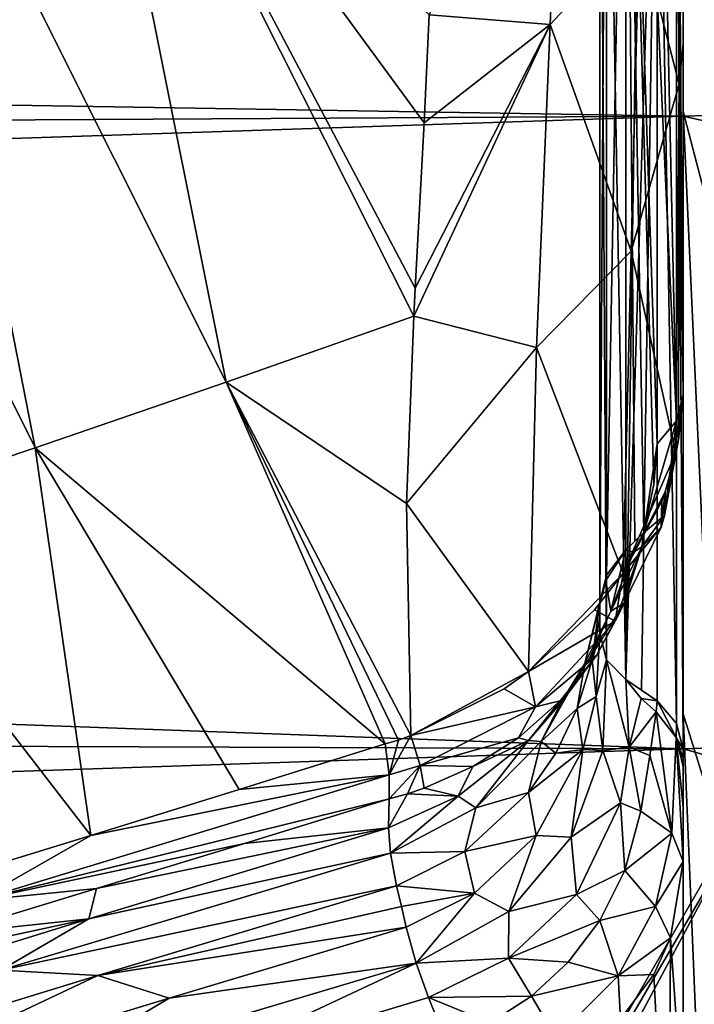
# Model space of a CAD drawing. Header units: millimetres. Extents: x -151 to 151, y -40 to 44.
# Tile 47 of 124: x -107.38 to -104.15, y 13.62 to 18.34. Entities that reach past the tile are written whole.
import ezdxf

# ---------------------------------------------------------------- set-up
doc = ezdxf.new("R2010")
doc.units = ezdxf.units.MM
doc.header["$LTSCALE"] = 45.597872
for name, color, linetype in [('10', 7, 'CONTINUOUS'), ('280', 7, 'CONTINUOUS'), ('284', 7, 'CONTINUOUS'), ('357', 7, 'CONTINUOUS'), ('358', 7, 'CONTINUOUS'), ('359', 7, 'CONTINUOUS'), ('360', 7, 'CONTINUOUS'), ('361', 7, 'CONTINUOUS'), ('362', 7, 'CONTINUOUS'), ('378', 7, 'CONTINUOUS'), ('379', 7, 'CONTINUOUS'), ('380', 7, 'CONTINUOUS'), ('390', 7, 'CONTINUOUS'), ('391', 7, 'CONTINUOUS'), ('392', 7, 'CONTINUOUS'), ('409', 7, 'CONTINUOUS'), ('410', 7, 'CONTINUOUS'), ('411', 7, 'CONTINUOUS'), ('459', 7, 'CONTINUOUS'), ('460', 7, 'CONTINUOUS'), ('462', 7, 'CONTINUOUS'), ('471', 7, 'CONTINUOUS'), ('472', 7, 'CONTINUOUS'), ('487', 7, 'CONTINUOUS'), ('510', 7, 'CONTINUOUS'), ('511', 7, 'CONTINUOUS'), ('512', 7, 'CONTINUOUS'), ('513', 7, 'CONTINUOUS'), ('514', 7, 'CONTINUOUS'), ('515', 7, 'CONTINUOUS'), ('516', 7, 'CONTINUOUS'), ('517', 7, 'CONTINUOUS'), ('518', 7, 'CONTINUOUS'), ('542', 7, 'CONTINUOUS'), ('551', 7, 'CONTINUOUS'), ('6', 7, 'CONTINUOUS'), ('9', 7, 'CONTINUOUS')]:
    doc.layers.add(name, color=color, linetype=linetype)

msp = doc.modelspace()

# ---------------------------------------------------------------- linework, layer by layer
at = {"layer": '10', "color": 7, "linetype": 'CONTINUOUS', "true_color": 0xa2afbf}
for points in [[(-103.3156, 15.5725, -80), (-106.9741, 9.2358, -80), (-103.3156, 15.5725, -63), (-103.3156, 15.5725, -80)], [(-103.3156, 15.5725, -63), (-106.9741, 9.2358, -80), (-106.9741, 9.2358, -63), (-103.3156, 15.5725, -63)]]:
    msp.add_3dface(points, dxfattribs=at)
at = {"layer": '280', "color": 7, "linetype": 'CONTINUOUS', "true_color": 0xa2afbf}
for points in [[(-104.2, 17.8757, -11.8106), (-147.6824, 18.5893, -7.1209), (-104.2, 20.034, -7.5941), (-104.2, 17.8757, -11.8106)], [(-147.6824, 17.6301, -9.2439), (-147.6824, 18.5893, -7.1209), (-104.2, 17.8757, -11.8106), (-147.6824, 17.6301, -9.2439)], [(-147.6824, 16.4294, -11.2403), (-147.6824, 17.6301, -9.2439), (-104.2, 17.8757, -11.8106), (-147.6824, 16.4294, -11.2403)], [(-104.2, 14.8436, -15.4498), (-147.6824, 16.4294, -11.2403), (-104.2, 17.8757, -11.8106), (-104.2, 14.8436, -15.4498)], [(-147.6824, 15.0037, -13.0828), (-147.6824, 16.4294, -11.2403), (-104.2, 14.8436, -15.4498), (-147.6824, 15.0037, -13.0828)], [(-147.6824, 13.3724, -14.7462), (-147.6824, 15.0037, -13.0828), (-104.2, 14.8436, -15.4498), (-147.6824, 13.3724, -14.7462)], [(-104.2, 11.086, -18.3339), (-147.6824, 13.3724, -14.7462), (-104.2, 14.8436, -15.4498), (-104.2, 11.086, -18.3339)]]:
    msp.add_3dface(points, dxfattribs=at)
at = {"layer": '284', "color": 7, "linetype": 'CONTINUOUS', "true_color": 0xa2afbf}
for points in [[(-107.0899, 20.0922, 25.2414), (-107.9962, 19.8052, 25.4862), (-106.3899, 16.6002, 23.178), (-107.0899, 20.0922, 25.2414)], [(-105.4172, 18.3607, 23.5217), (-107.0899, 20.0922, 25.2414), (-105.4411, 17.844, 23.306), (-105.4172, 18.3607, 23.5217)], [(-105.4411, 17.844, 23.306), (-107.0899, 20.0922, 25.2414), (-105.4838, 17.0517, 23.0016), (-105.4411, 17.844, 23.306)], [(-105.4838, 17.0517, 23.0016), (-107.0899, 20.0922, 25.2414), (-105.4913, 16.9171, 22.9527), (-105.4838, 17.0517, 23.0016)], [(-105.4913, 16.9171, 22.9527), (-107.0899, 20.0922, 25.2414), (-106.3899, 16.6002, 23.178), (-105.4913, 16.9171, 22.9527)], [(-107.9962, 19.8052, 25.4862), (-108.9092, 19.5143, 25.6966), (-107.3059, 16.286, 23.3763), (-107.9962, 19.8052, 25.4862)], [(-106.3899, 16.6002, 23.178), (-107.9962, 19.8052, 25.4862), (-107.3059, 16.286, 23.3763), (-106.3899, 16.6002, 23.178)], [(-107.3059, 16.286, 23.3763), (-108.9092, 19.5143, 25.6966), (-108.2347, 15.9745, 23.5494), (-107.3059, 16.286, 23.3763)], [(-105.4913, 16.9171, 22.9527), (-106.3899, 16.6002, 23.178), (-105.5257, 16.0189, 22.6398), (-105.4913, 16.9171, 22.9527)], [(-106.3899, 16.6002, 23.178), (-107.3059, 16.286, 23.3763), (-105.6286, 14.8676, 22.3065), (-106.3899, 16.6002, 23.178)], [(-105.5257, 16.0189, 22.6398), (-106.3899, 16.6002, 23.178), (-105.5047, 14.9088, 22.2787), (-105.5257, 16.0189, 22.6398)], [(-105.5047, 14.9088, 22.2787), (-106.3899, 16.6002, 23.178), (-105.5645, 14.8858, 22.2913), (-105.5047, 14.9088, 22.2787)], [(-105.5645, 14.8858, 22.2913), (-106.3899, 16.6002, 23.178), (-105.6286, 14.8676, 22.3065), (-105.5645, 14.8858, 22.2913)], [(-107.3059, 16.286, 23.3763), (-108.2347, 15.9745, 23.5494), (-107.0391, 14.4298, 22.5942), (-107.3059, 16.286, 23.3763)], [(-105.6286, 14.8676, 22.3065), (-107.3059, 16.286, 23.3763), (-106.3276, 14.6489, 22.4567), (-105.6286, 14.8676, 22.3065)], [(-106.3276, 14.6489, 22.4567), (-107.3059, 16.286, 23.3763), (-107.0391, 14.4298, 22.5942), (-106.3276, 14.6489, 22.4567)], [(-107.0391, 14.4298, 22.5942), (-108.2347, 15.9745, 23.5494), (-107.7571, 14.2088, 22.7175), (-107.0391, 14.4298, 22.5942)]]:
    msp.add_3dface(points, dxfattribs=at)
at = {"layer": '357', "color": 7, "linetype": 'CONTINUOUS', "true_color": 0xa2afbf}
for points in [[(-104.4753, 20.2434, 15.2007), (-104.4753, 15.1763, 20.2678), (-104.3992, 20.1727, 15.1491), (-104.4753, 20.2434, 15.2007)], [(-104.4753, 15.1763, 20.2678), (-104.3247, 20.1041, 15.098), (-104.3992, 20.1727, 15.1491), (-104.4753, 15.1763, 20.2678)], [(-104.3991, 15.1249, 20.1968), (-104.3247, 20.1041, 15.098), (-104.4753, 15.1763, 20.2678), (-104.3991, 15.1249, 20.1968)], [(-104.3247, 15.0742, 20.1279), (-104.3247, 20.1041, 15.098), (-104.3991, 15.1249, 20.1968), (-104.3247, 15.0742, 20.1279)]]:
    msp.add_3dface(points, dxfattribs=at)
at = {"layer": '358', "color": 7, "linetype": 'CONTINUOUS', "true_color": 0xa2afbf}
for points in [[(-104.3885, 15.8805, 20.9398), (-104.4753, 20.8591, 15.8218), (-104.3409, 16.1104, 20.7864), (-104.3885, 15.8805, 20.9398)], [(-104.4753, 20.8591, 15.8218), (-104.3885, 15.8805, 20.9398), (-104.4316, 15.8394, 20.9117), (-104.4753, 20.8591, 15.8218)], [(-104.3409, 16.1104, 20.7864), (-104.4753, 20.8591, 15.8218), (-104.3247, 16.3061, 20.6166), (-104.3409, 16.1104, 20.7864)], [(-104.3247, 16.3061, 20.6166), (-104.4753, 20.8591, 15.8218), (-104.3247, 18.4563, 18.4664), (-104.3247, 16.3061, 20.6166)], [(-104.4753, 15.7975, 20.8834), (-104.4753, 20.8591, 15.8218), (-104.4316, 15.8394, 20.9117), (-104.4753, 15.7975, 20.8834)]]:
    msp.add_3dface(points, dxfattribs=at)
at = {"layer": '359', "color": 7, "linetype": 'CONTINUOUS', "true_color": 0xa2afbf}
for points in [[(-104.4753, 15.1763, 20.2678), (-104.4588, 14.8525, 20.5515), (-104.4004, 15.0848, 20.2428), (-104.4753, 15.1763, 20.2678)], [(-104.4004, 15.0848, 20.2428), (-104.4588, 14.8525, 20.5515), (-104.329, 15.0217, 20.1947), (-104.4004, 15.0848, 20.2428)], [(-104.329, 15.0217, 20.1947), (-104.4588, 14.8525, 20.5515), (-104.3589, 14.8116, 20.4659), (-104.329, 15.0217, 20.1947)], [(-104.4999, 14.5856, 20.7897), (-104.4027, 14.5454, 20.7323), (-104.4588, 14.8525, 20.5515), (-104.4999, 14.5856, 20.7897)], [(-104.4588, 14.8525, 20.5515), (-104.4027, 14.5454, 20.7323), (-104.3589, 14.8116, 20.4659), (-104.4588, 14.8525, 20.5515)], [(-104.7114, 14.1467, 21.1907), (-104.4795, 14.2614, 20.9891), (-104.4999, 14.5856, 20.7897), (-104.7114, 14.1467, 21.1907)], [(-104.4795, 14.2614, 20.9891), (-104.4027, 14.5454, 20.7323), (-104.4999, 14.5856, 20.7897), (-104.4795, 14.2614, 20.9891)], [(-104.5988, 14.0212, 21.2083), (-104.4795, 14.2614, 20.9891), (-104.7114, 14.1467, 21.1907), (-104.5988, 14.0212, 21.2083)], [(-105.0363, 13.841, 21.4677), (-104.5988, 14.0212, 21.2083), (-104.7114, 14.1467, 21.1907), (-105.0363, 13.841, 21.4677)], [(-104.7505, 13.8218, 21.3901), (-104.5988, 14.0212, 21.2083), (-105.0363, 13.841, 21.4677), (-104.7505, 13.8218, 21.3901)], [(-105.4206, 13.6535, 21.6214), (-104.9274, 13.6597, 21.5356), (-105.0363, 13.841, 21.4677), (-105.4206, 13.6535, 21.6214)], [(-104.9274, 13.6597, 21.5356), (-104.7505, 13.8218, 21.3901), (-105.0363, 13.841, 21.4677), (-104.9274, 13.6597, 21.5356)], [(-105.1252, 13.5317, 21.646), (-104.9274, 13.6597, 21.5356), (-105.4206, 13.6535, 21.6214), (-105.1252, 13.5317, 21.646)], [(-105.3342, 13.4388, 21.72), (-105.1252, 13.5317, 21.646), (-105.4206, 13.6535, 21.6214), (-105.3342, 13.4388, 21.72)]]:
    msp.add_3dface(points, dxfattribs=at)
at = {"layer": '360', "color": 7, "linetype": 'CONTINUOUS', "true_color": 0xa2afbf}
for points in [[(-104.3976, 15.8125, 21.0019), (-104.4805, 15.5444, 21.248), (-104.5468, 15.5045, 21.1327), (-104.3976, 15.8125, 21.0019)], [(-104.4377, 15.7862, 20.9604), (-104.3976, 15.8125, 21.0019), (-104.5468, 15.5045, 21.1327), (-104.4377, 15.7862, 20.9604)], [(-104.4753, 15.7975, 20.8834), (-104.4377, 15.7862, 20.9604), (-104.5468, 15.5045, 21.1327), (-104.4753, 15.7975, 20.8834)], [(-104.4805, 15.5444, 21.248), (-104.6147, 15.292, 21.4788), (-104.6508, 15.2734, 21.3198), (-104.4805, 15.5444, 21.248)], [(-104.5468, 15.5045, 21.1327), (-104.4805, 15.5444, 21.248), (-104.6508, 15.2734, 21.3198), (-104.5468, 15.5045, 21.1327)], [(-104.6147, 15.292, 21.4788), (-104.789, 15.0737, 21.6788), (-104.7844, 15.0657, 21.4807), (-104.6147, 15.292, 21.4788)], [(-104.6508, 15.2734, 21.3198), (-104.6147, 15.292, 21.4788), (-104.7844, 15.0657, 21.4807), (-104.6508, 15.2734, 21.3198)], [(-104.789, 15.0737, 21.6788), (-104.9897, 14.8969, 21.841), (-104.9405, 14.8842, 21.6143), (-104.789, 15.0737, 21.6788)], [(-104.7844, 15.0657, 21.4807), (-104.789, 15.0737, 21.6788), (-104.9405, 14.8842, 21.6143), (-104.7844, 15.0657, 21.4807)], [(-104.9405, 14.8842, 21.6143), (-105.2082, 14.7594, 21.9655), (-105.278, 14.6176, 21.7943), (-104.9405, 14.8842, 21.6143)], [(-104.9897, 14.8969, 21.841), (-105.2082, 14.7594, 21.9655), (-104.9405, 14.8842, 21.6143), (-104.9897, 14.8969, 21.841)], [(-105.2082, 14.7594, 21.9655), (-105.4409, 14.6555, 22.0539), (-105.278, 14.6176, 21.7943), (-105.2082, 14.7594, 21.9655)], [(-105.5217, 14.6285, 22.0771), (-105.6087, 14.6055, 22.1008), (-105.6123, 14.4657, 21.8831), (-105.5217, 14.6285, 22.0771)], [(-105.278, 14.6176, 21.7943), (-105.5217, 14.6285, 22.0771), (-105.6123, 14.4657, 21.8831), (-105.278, 14.6176, 21.7943)], [(-105.4409, 14.6555, 22.0539), (-105.5217, 14.6285, 22.0771), (-105.278, 14.6176, 21.7943), (-105.4409, 14.6555, 22.0539)]]:
    msp.add_3dface(points, dxfattribs=at)
at = {"layer": '361', "color": 7, "linetype": 'CONTINUOUS', "true_color": 0xa2afbf}
msp.add_3dface([(-105.4206, 13.6535, 21.6214), (-106.5601, 13.3116, 21.8357), (-105.3342, 13.4388, 21.72), (-105.4206, 13.6535, 21.6214)], dxfattribs=at)
at = {"layer": '362', "color": 7, "linetype": 'CONTINUOUS', "true_color": 0xa2afbf}
for points in [[(-105.6123, 14.4657, 21.8831), (-105.6087, 14.6055, 22.1008), (-106.3031, 14.3911, 22.2473), (-105.6123, 14.4657, 21.8831)], [(-105.6123, 14.4657, 21.8831), (-107.0122, 14.1748, 22.3814), (-107.0481, 14.03, 22.166), (-105.6123, 14.4657, 21.8831)], [(-107.0122, 14.1748, 22.3814), (-105.6123, 14.4657, 21.8831), (-106.3031, 14.3911, 22.2473), (-107.0122, 14.1748, 22.3814)], [(-107.0122, 14.1748, 22.3814), (-107.7239, 13.9576, 22.5011), (-107.0481, 14.03, 22.166), (-107.0122, 14.1748, 22.3814)], [(-107.0481, 14.03, 22.166), (-108.4458, 13.7276, 22.6045), (-108.4636, 13.5915, 22.3828), (-107.0481, 14.03, 22.166)], [(-107.7239, 13.9576, 22.5011), (-108.4458, 13.7276, 22.6045), (-107.0481, 14.03, 22.166), (-107.7239, 13.9576, 22.5011)]]:
    msp.add_3dface(points, dxfattribs=at)
at = {"layer": '378', "color": 7, "linetype": 'CONTINUOUS', "true_color": 0xa2afbf}
for points in [[(-104.6, 20.641, 15.5726), (-104.6, 15.472, 20.5903), (-104.6, 20.5656, 15.497), (-104.6, 20.641, 15.5726)], [(-104.6, 15.472, 20.5903), (-104.6, 20.641, 15.5726), (-104.6, 15.5476, 20.666), (-104.6, 15.472, 20.5903)], [(-104.6, 20.4899, 15.4214), (-104.6, 20.5656, 15.497), (-104.6, 15.472, 20.5903), (-104.6, 20.4899, 15.4214)], [(-104.6, 15.3965, 20.5148), (-104.6, 20.4899, 15.4214), (-104.6, 15.472, 20.5903), (-104.6, 15.3965, 20.5148)]]:
    msp.add_3dface(points, dxfattribs=at)
at = {"layer": '379', "color": 7, "linetype": 'CONTINUOUS', "true_color": 0xa2afbf}
for points in [[(-104.6, 15.5476, 20.666), (-104.6366, 15.2684, 20.8851), (-104.6, 15.472, 20.5903), (-104.6, 15.5476, 20.666)], [(-104.6, 15.3965, 20.5148), (-104.6, 15.472, 20.5903), (-104.6366, 15.2684, 20.8851), (-104.6, 15.3965, 20.5148)], [(-104.6, 15.3965, 20.5148), (-104.6366, 15.2684, 20.8851), (-104.6173, 15.0957, 20.7528), (-104.6, 15.3965, 20.5148)], [(-104.6366, 15.2684, 20.8851), (-104.7075, 15.0368, 21.0635), (-104.6173, 15.0957, 20.7528), (-104.6366, 15.2684, 20.8851)], [(-104.6173, 15.0957, 20.7528), (-104.7075, 15.0368, 21.0635), (-104.6807, 14.8403, 20.9549), (-104.6173, 15.0957, 20.7528)], [(-104.7075, 15.0368, 21.0635), (-104.8105, 14.824, 21.2242), (-104.6807, 14.8403, 20.9549), (-104.7075, 15.0368, 21.0635)], [(-104.8105, 14.824, 21.2242), (-104.9405, 14.6352, 21.3635), (-104.6807, 14.8403, 20.9549), (-104.8105, 14.824, 21.2242)], [(-104.6807, 14.8403, 20.9549), (-104.9405, 14.6352, 21.3635), (-104.904, 14.4294, 21.2784), (-104.6807, 14.8403, 20.9549)], [(-104.9405, 14.6352, 21.3635), (-105.2461, 14.3521, 21.5635), (-104.904, 14.4294, 21.2784), (-104.9405, 14.6352, 21.3635)], [(-104.904, 14.4294, 21.2784), (-105.2461, 14.3521, 21.5635), (-105.1997, 14.1532, 21.4897), (-104.904, 14.4294, 21.2784)], [(-105.2461, 14.3521, 21.5635), (-105.5736, 14.1884, 21.6679), (-105.1997, 14.1532, 21.4897), (-105.2461, 14.3521, 21.5635)], [(-105.5736, 14.1884, 21.6679), (-105.5502, 14.0891, 21.6359), (-105.1997, 14.1532, 21.4897), (-105.5736, 14.1884, 21.6679)], [(-105.5502, 14.0891, 21.6359), (-105.5268, 13.9899, 21.6039), (-105.1997, 14.1532, 21.4897), (-105.5502, 14.0891, 21.6359)]]:
    msp.add_3dface(points, dxfattribs=at)
at = {"layer": '380', "color": 7, "linetype": 'CONTINUOUS', "true_color": 0xa2afbf}
for points in [[(-105.5502, 14.0891, 21.6359), (-105.5736, 14.1884, 21.6679), (-107.0049, 13.7591, 21.9436), (-105.5502, 14.0891, 21.6359)], [(-105.5268, 13.9899, 21.6039), (-105.5502, 14.0891, 21.6359), (-107.0049, 13.7591, 21.9436), (-105.5268, 13.9899, 21.6039)], [(-105.5268, 13.9899, 21.6039), (-107.0049, 13.7591, 21.9436), (-106.6634, 13.6491, 21.8239), (-105.5268, 13.9899, 21.6039)], [(-107.0049, 13.7591, 21.9436), (-108.4065, 13.3287, 22.1539), (-108.2761, 13.1599, 22.0715), (-107.0049, 13.7591, 21.9436)], [(-106.6634, 13.6491, 21.8239), (-107.0049, 13.7591, 21.9436), (-108.2761, 13.1599, 22.0715), (-106.6634, 13.6491, 21.8239)]]:
    msp.add_3dface(points, dxfattribs=at)
at = {"layer": '390', "color": 7, "linetype": 'CONTINUOUS', "true_color": 0xa2afbf}
for points in [[(-104.4753, 20.8591, 15.8218), (-104.4753, 15.7975, 20.8834), (-104.568, 15.6759, 20.7868), (-104.4753, 20.8591, 15.8218)], [(-104.5678, 20.7655, 15.6977), (-104.4753, 20.8591, 15.8218), (-104.568, 15.6759, 20.7868), (-104.5678, 20.7655, 15.6977)], [(-104.6, 15.5476, 20.666), (-104.6, 20.641, 15.5726), (-104.5678, 20.7655, 15.6977), (-104.6, 15.5476, 20.666)], [(-104.6, 15.5476, 20.666), (-104.5678, 20.7655, 15.6977), (-104.568, 15.6759, 20.7868), (-104.6, 15.5476, 20.666)]]:
    msp.add_3dface(points, dxfattribs=at)
at = {"layer": '391', "color": 7, "linetype": 'CONTINUOUS', "true_color": 0xa2afbf}
for points in [[(-104.4753, 15.7975, 20.8834), (-104.5468, 15.5045, 21.1327), (-104.5703, 15.6508, 20.8081), (-104.4753, 15.7975, 20.8834)], [(-104.5468, 15.5045, 21.1327), (-104.6719, 15.2525, 21.1222), (-104.5703, 15.6508, 20.8081), (-104.5468, 15.5045, 21.1327)], [(-104.6719, 15.2525, 21.1222), (-104.6, 15.5476, 20.666), (-104.5703, 15.6508, 20.8081), (-104.6719, 15.2525, 21.1222)], [(-104.6366, 15.2684, 20.8851), (-104.6, 15.5476, 20.666), (-104.6719, 15.2525, 21.1222), (-104.6366, 15.2684, 20.8851)], [(-104.5468, 15.5045, 21.1327), (-104.6508, 15.2734, 21.3198), (-104.6719, 15.2525, 21.1222), (-104.5468, 15.5045, 21.1327)], [(-104.7844, 15.0657, 21.4807), (-104.8804, 14.8795, 21.4002), (-104.6719, 15.2525, 21.1222), (-104.7844, 15.0657, 21.4807)], [(-104.8804, 14.8795, 21.4002), (-104.7075, 15.0368, 21.0635), (-104.6719, 15.2525, 21.1222), (-104.8804, 14.8795, 21.4002)], [(-104.6508, 15.2734, 21.3198), (-104.7844, 15.0657, 21.4807), (-104.6719, 15.2525, 21.1222), (-104.6508, 15.2734, 21.3198)], [(-104.7075, 15.0368, 21.0635), (-104.6366, 15.2684, 20.8851), (-104.6719, 15.2525, 21.1222), (-104.7075, 15.0368, 21.0635)], [(-104.7844, 15.0657, 21.4807), (-104.9405, 14.8842, 21.6143), (-104.8804, 14.8795, 21.4002), (-104.7844, 15.0657, 21.4807)], [(-104.8105, 14.824, 21.2242), (-104.7075, 15.0368, 21.0635), (-104.8804, 14.8795, 21.4002), (-104.8105, 14.824, 21.2242)], [(-104.9405, 14.8842, 21.6143), (-105.278, 14.6176, 21.7943), (-105.1941, 14.5617, 21.6189), (-104.9405, 14.8842, 21.6143)], [(-104.9405, 14.8842, 21.6143), (-105.1941, 14.5617, 21.6189), (-104.8804, 14.8795, 21.4002), (-104.9405, 14.8842, 21.6143)], [(-105.1941, 14.5617, 21.6189), (-104.9405, 14.6352, 21.3635), (-104.8804, 14.8795, 21.4002), (-105.1941, 14.5617, 21.6189)], [(-104.9405, 14.6352, 21.3635), (-104.8105, 14.824, 21.2242), (-104.8804, 14.8795, 21.4002), (-104.9405, 14.6352, 21.3635)], [(-105.2461, 14.3521, 21.5635), (-104.9405, 14.6352, 21.3635), (-105.1941, 14.5617, 21.6189), (-105.2461, 14.3521, 21.5635)], [(-105.278, 14.6176, 21.7943), (-105.6123, 14.4657, 21.8831), (-105.6033, 14.3448, 21.7507), (-105.278, 14.6176, 21.7943)], [(-105.278, 14.6176, 21.7943), (-105.6033, 14.3448, 21.7507), (-105.1941, 14.5617, 21.6189), (-105.278, 14.6176, 21.7943)], [(-105.6033, 14.3448, 21.7507), (-105.2461, 14.3521, 21.5635), (-105.1941, 14.5617, 21.6189), (-105.6033, 14.3448, 21.7507)], [(-105.5736, 14.1884, 21.6679), (-105.2461, 14.3521, 21.5635), (-105.6033, 14.3448, 21.7507), (-105.5736, 14.1884, 21.6679)]]:
    msp.add_3dface(points, dxfattribs=at)
at = {"layer": '392', "color": 7, "linetype": 'CONTINUOUS', "true_color": 0xa2afbf}
for points in [[(-105.6123, 14.4657, 21.8831), (-107.0481, 14.03, 22.166), (-105.6033, 14.3448, 21.7507), (-105.6123, 14.4657, 21.8831)], [(-105.6033, 14.3448, 21.7507), (-107.0481, 14.03, 22.166), (-107.4703, 13.7833, 22.1033), (-105.6033, 14.3448, 21.7507)], [(-105.5736, 14.1884, 21.6679), (-105.6033, 14.3448, 21.7507), (-107.4703, 13.7833, 22.1033), (-105.5736, 14.1884, 21.6679)], [(-107.0049, 13.7591, 21.9436), (-105.5736, 14.1884, 21.6679), (-107.4703, 13.7833, 22.1033), (-107.0049, 13.7591, 21.9436)], [(-107.0481, 14.03, 22.166), (-108.4636, 13.5915, 22.3828), (-107.4703, 13.7833, 22.1033), (-107.0481, 14.03, 22.166)], [(-108.4065, 13.3287, 22.1539), (-107.0049, 13.7591, 21.9436), (-107.4703, 13.7833, 22.1033), (-108.4065, 13.3287, 22.1539)]]:
    msp.add_3dface(points, dxfattribs=at)
at = {"layer": '409', "color": 7, "linetype": 'CONTINUOUS', "true_color": 0xa2afbf}
for points in [[(-104.6, 20.4899, 15.4214), (-104.6, 15.3965, 20.5148), (-104.5678, 15.2713, 20.3904), (-104.6, 20.4899, 15.4214)], [(-104.5678, 20.3655, 15.2963), (-104.6, 20.4899, 15.4214), (-104.5678, 15.2713, 20.3904), (-104.5678, 20.3655, 15.2963)], [(-104.4753, 15.1763, 20.2678), (-104.4753, 20.2434, 15.2007), (-104.5678, 20.3655, 15.2963), (-104.4753, 15.1763, 20.2678)], [(-104.4753, 15.1763, 20.2678), (-104.5678, 20.3655, 15.2963), (-104.5678, 15.2713, 20.3904), (-104.4753, 15.1763, 20.2678)]]:
    msp.add_3dface(points, dxfattribs=at)
at = {"layer": '410', "color": 7, "linetype": 'CONTINUOUS', "true_color": 0xa2afbf}
for points in [[(-104.6, 15.3965, 20.5148), (-104.6173, 15.0957, 20.7528), (-104.5678, 15.2713, 20.3904), (-104.6, 15.3965, 20.5148)], [(-104.5678, 15.2713, 20.3904), (-104.6173, 15.0957, 20.7528), (-104.5852, 14.8358, 20.7469), (-104.5678, 15.2713, 20.3904)], [(-104.4588, 14.8525, 20.5515), (-104.5678, 15.2713, 20.3904), (-104.5852, 14.8358, 20.7469), (-104.4588, 14.8525, 20.5515)], [(-104.4588, 14.8525, 20.5515), (-104.4753, 15.1763, 20.2678), (-104.5678, 15.2713, 20.3904), (-104.4588, 14.8525, 20.5515)], [(-104.6173, 15.0957, 20.7528), (-104.6807, 14.8403, 20.9549), (-104.5852, 14.8358, 20.7469), (-104.6173, 15.0957, 20.7528)], [(-104.6807, 14.8403, 20.9549), (-104.904, 14.4294, 21.2784), (-104.7361, 14.4215, 21.0928), (-104.6807, 14.8403, 20.9549)], [(-104.6807, 14.8403, 20.9549), (-104.7361, 14.4215, 21.0928), (-104.5852, 14.8358, 20.7469), (-104.6807, 14.8403, 20.9549)], [(-104.7361, 14.4215, 21.0928), (-104.4999, 14.5856, 20.7897), (-104.5852, 14.8358, 20.7469), (-104.7361, 14.4215, 21.0928)], [(-104.4999, 14.5856, 20.7897), (-104.4588, 14.8525, 20.5515), (-104.5852, 14.8358, 20.7469), (-104.4999, 14.5856, 20.7897)], [(-104.7114, 14.1467, 21.1907), (-104.4999, 14.5856, 20.7897), (-104.7361, 14.4215, 21.0928), (-104.7114, 14.1467, 21.1907)], [(-104.904, 14.4294, 21.2784), (-105.1997, 14.1532, 21.4897), (-105.0353, 14.0647, 21.3909), (-104.904, 14.4294, 21.2784)], [(-104.904, 14.4294, 21.2784), (-105.0353, 14.0647, 21.3909), (-104.7361, 14.4215, 21.0928), (-104.904, 14.4294, 21.2784)], [(-105.0353, 14.0647, 21.3909), (-104.7114, 14.1467, 21.1907), (-104.7361, 14.4215, 21.0928), (-105.0353, 14.0647, 21.3909)], [(-105.1997, 14.1532, 21.4897), (-105.5268, 13.9899, 21.6039), (-105.4796, 13.8182, 21.5812), (-105.1997, 14.1532, 21.4897)], [(-105.1997, 14.1532, 21.4897), (-105.4796, 13.8182, 21.5812), (-105.0353, 14.0647, 21.3909), (-105.1997, 14.1532, 21.4897)], [(-105.0363, 13.841, 21.4677), (-104.7114, 14.1467, 21.1907), (-105.0353, 14.0647, 21.3909), (-105.0363, 13.841, 21.4677)], [(-105.4796, 13.8182, 21.5812), (-105.0363, 13.841, 21.4677), (-105.0353, 14.0647, 21.3909), (-105.4796, 13.8182, 21.5812)], [(-105.4206, 13.6535, 21.6214), (-105.0363, 13.841, 21.4677), (-105.4796, 13.8182, 21.5812), (-105.4206, 13.6535, 21.6214)]]:
    msp.add_3dface(points, dxfattribs=at)
at = {"layer": '411', "color": 7, "linetype": 'CONTINUOUS', "true_color": 0xa2afbf}
for points in [[(-105.5268, 13.9899, 21.6039), (-106.6634, 13.6491, 21.8239), (-105.4796, 13.8182, 21.5812), (-105.5268, 13.9899, 21.6039)], [(-106.5601, 13.3116, 21.8357), (-105.4796, 13.8182, 21.5812), (-107.2812, 13.2813, 21.9084), (-106.5601, 13.3116, 21.8357)], [(-105.4796, 13.8182, 21.5812), (-106.6634, 13.6491, 21.8239), (-107.2812, 13.2813, 21.9084), (-105.4796, 13.8182, 21.5812)], [(-106.5601, 13.3116, 21.8357), (-105.4206, 13.6535, 21.6214), (-105.4796, 13.8182, 21.5812), (-106.5601, 13.3116, 21.8357)], [(-106.6634, 13.6491, 21.8239), (-108.2761, 13.1599, 22.0715), (-107.2812, 13.2813, 21.9084), (-106.6634, 13.6491, 21.8239)]]:
    msp.add_3dface(points, dxfattribs=at)
at = {"layer": '459', "color": 7, "linetype": 'CONTINUOUS', "true_color": 0xa2afbf}
for points in [[(-92.2, 18.2047, -11.4385), (-104.2, 20.034, -7.5941), (-92.2, 20.2936, -7.1006), (-92.2, 18.2047, -11.4385)], [(-104.2, 17.8757, -11.8106), (-104.2, 20.034, -7.5941), (-92.2, 18.2047, -11.4385), (-104.2, 17.8757, -11.8106)], [(-92.2, 15.2028, -15.2028), (-104.2, 17.8757, -11.8106), (-92.2, 18.2047, -11.4385), (-92.2, 15.2028, -15.2028)], [(-104.2, 14.8436, -15.4498), (-104.2, 17.8757, -11.8106), (-92.2, 15.2028, -15.2028), (-104.2, 14.8436, -15.4498)], [(-92.2, 11.4385, -18.2047), (-104.2, 14.8436, -15.4498), (-92.2, 15.2028, -15.2028), (-92.2, 11.4385, -18.2047)], [(-104.2, 11.086, -18.3339), (-104.2, 14.8436, -15.4498), (-92.2, 11.4385, -18.2047), (-104.2, 11.086, -18.3339)]]:
    msp.add_3dface(points, dxfattribs=at)
at = {"layer": '460', "color": 7, "linetype": 'CONTINUOUS', "true_color": 0xa2afbf}
for points in [[(-104.2, 19.18, 21.8724), (-104.2, 18.2233, 21.459), (-104.2, 23.1963, 21.7323), (-104.2, 19.18, 21.8724)], [(-104.2, 23.1963, 21.7323), (-104.2, 18.2233, 21.459), (-104.2, 22.8416, 21.1115), (-104.2, 23.1963, 21.7323)], [(-104.2, 18.2233, 21.459), (-104.2, 16.5398, 20.8502), (-104.2, 22.8416, 21.1115), (-104.2, 18.2233, 21.459)], [(-104.2, 22.8416, 21.1115), (-104.2, 16.5398, 20.8502), (-104.2, 22.3289, 20.135), (-104.2, 22.8416, 21.1115)], [(-104.2, 22.3289, 20.135), (-104.2, 16.5398, 20.8502), (-104.2, 18.69, 18.7), (-104.2, 22.3289, 20.135)], [(-104.2, 20.2408, 11.8165), (-104.2, 19.8705, 14.8644), (-104.2, 17.8982, 15.1319), (-104.2, 20.2408, 11.8165)], [(-104.2, 19.8705, 14.8644), (-104.2, 14.8406, 19.8943), (-104.2, 17.8982, 15.1319), (-104.2, 19.8705, 14.8644)], [(-104.2, 17.8982, 15.1319), (-104.2, 14.8406, 19.8943), (-104.2, 15.0126, 17.9983), (-104.2, 17.8982, 15.1319)], [(-104.2, 14.5629, 20.1979), (-104.2, 11.6782, 20.3209), (-104.2, 15.0126, 17.9983), (-104.2, 14.5629, 20.1979)], [(-104.2, 14.7574, 19.9885), (-104.2, 14.5629, 20.1979), (-104.2, 15.0126, 17.9983), (-104.2, 14.7574, 19.9885)], [(-104.2, 14.7978, 19.9399), (-104.2, 14.7574, 19.9885), (-104.2, 15.0126, 17.9983), (-104.2, 14.7978, 19.9399)], [(-104.2, 14.8406, 19.8943), (-104.2, 14.7978, 19.9399), (-104.2, 15.0126, 17.9983), (-104.2, 14.8406, 19.8943)], [(-104.2, 13.0842, 20.3198), (-104.2, 11.6782, 20.3209), (-104.2, 14.5629, 20.1979), (-104.2, 13.0842, 20.3198)], [(-104.2, 14.3051, 20.4099), (-104.2, 13.0842, 20.3198), (-104.2, 14.5629, 20.1979), (-104.2, 14.3051, 20.4099)]]:
    msp.add_3dface(points, dxfattribs=at)
at = {"layer": '462', "color": 7, "linetype": 'CONTINUOUS', "true_color": 0xa2afbf}
for points in [[(-104.774, 19.8305, 23.7467), (-105.4172, 18.3607, 23.5217), (-104.8374, 18.3143, 23.0887), (-104.774, 19.8305, 23.7467)], [(-104.774, 19.8305, 23.7467), (-104.8374, 18.3143, 23.0887), (-104.4105, 18.7718, 22.6678), (-104.774, 19.8305, 23.7467)], [(-104.2088, 19.7661, 22.3559), (-104.4105, 18.7718, 22.6678), (-104.2182, 18.0288, 21.6703), (-104.2088, 19.7661, 22.3559)], [(-104.2, 19.6931, 22.1122), (-104.2088, 19.7661, 22.3559), (-104.2182, 18.0288, 21.6703), (-104.2, 19.6931, 22.1122)], [(-104.2, 19.18, 21.8724), (-104.2, 19.6931, 22.1122), (-104.2182, 18.0288, 21.6703), (-104.2, 19.18, 21.8724)], [(-104.2, 18.2233, 21.459), (-104.2, 19.18, 21.8724), (-104.2182, 18.0288, 21.6703), (-104.2, 18.2233, 21.459)], [(-104.4105, 18.7718, 22.6678), (-104.8374, 18.3143, 23.0887), (-104.4483, 17.2284, 22.1028), (-104.4105, 18.7718, 22.6678)], [(-104.4105, 18.7718, 22.6678), (-104.4483, 17.2284, 22.1028), (-104.2182, 18.0288, 21.6703), (-104.4105, 18.7718, 22.6678)], [(-105.4172, 18.3607, 23.5217), (-105.4411, 17.844, 23.306), (-104.8374, 18.3143, 23.0887), (-105.4172, 18.3607, 23.5217)], [(-105.4838, 17.0517, 23.0016), (-105.4913, 16.9171, 22.9527), (-104.8374, 18.3143, 23.0887), (-105.4838, 17.0517, 23.0016)], [(-104.8374, 18.3143, 23.0887), (-105.4913, 16.9171, 22.9527), (-104.9022, 16.7668, 22.5238), (-104.8374, 18.3143, 23.0887)], [(-105.4411, 17.844, 23.306), (-105.4838, 17.0517, 23.0016), (-104.8374, 18.3143, 23.0887), (-105.4411, 17.844, 23.306)], [(-104.8374, 18.3143, 23.0887), (-104.9022, 16.7668, 22.5238), (-104.4483, 17.2284, 22.1028), (-104.8374, 18.3143, 23.0887)], [(-104.2, 16.5398, 20.8502), (-104.2, 18.2233, 21.459), (-104.2182, 18.0288, 21.6703), (-104.2, 16.5398, 20.8502)], [(-104.2182, 18.0288, 21.6703), (-104.4483, 17.2284, 22.1028), (-104.2343, 16.2623, 21.1512), (-104.2182, 18.0288, 21.6703)], [(-104.2182, 18.0288, 21.6703), (-104.2343, 16.2623, 21.1512), (-104.2217, 16.3239, 21.0914), (-104.2182, 18.0288, 21.6703)], [(-104.2, 16.5398, 20.8502), (-104.2182, 18.0288, 21.6703), (-104.2217, 16.3239, 21.0914), (-104.2, 16.5398, 20.8502)], [(-104.4483, 17.2284, 22.1028), (-104.9022, 16.7668, 22.5238), (-104.4876, 15.6862, 21.6705), (-104.4483, 17.2284, 22.1028)], [(-104.4483, 17.2284, 22.1028), (-104.4876, 15.6862, 21.6705), (-104.2343, 16.2623, 21.1512), (-104.4483, 17.2284, 22.1028)], [(-105.4913, 16.9171, 22.9527), (-105.5257, 16.0189, 22.6398), (-104.9022, 16.7668, 22.5238), (-105.4913, 16.9171, 22.9527)], [(-104.9022, 16.7668, 22.5238), (-105.5257, 16.0189, 22.6398), (-104.9412, 15.2146, 22.0622), (-104.9022, 16.7668, 22.5238)], [(-104.9022, 16.7668, 22.5238), (-104.9412, 15.2146, 22.0622), (-104.4876, 15.6862, 21.6705), (-104.9022, 16.7668, 22.5238)], [(-104.2343, 16.2623, 21.1512), (-104.4876, 15.6862, 21.6705), (-104.2859, 16.0751, 21.315), (-104.2343, 16.2623, 21.1512)], [(-104.2859, 16.0751, 21.315), (-104.4876, 15.6862, 21.6705), (-104.3016, 16.0311, 21.3537), (-104.2859, 16.0751, 21.315)], [(-105.5257, 16.0189, 22.6398), (-105.5047, 14.9088, 22.2787), (-104.9412, 15.2146, 22.0622), (-105.5257, 16.0189, 22.6398)], [(-104.9412, 15.2146, 22.0622), (-104.6245, 15.5102, 21.823), (-104.4876, 15.6862, 21.6705), (-104.9412, 15.2146, 22.0622)], [(-104.9412, 15.2146, 22.0622), (-105.5047, 14.9088, 22.2787), (-105.058, 15.1319, 22.1247), (-104.9412, 15.2146, 22.0622)], [(-104.2, 13.0842, 20.3198), (-104.2, 14.3051, 20.4099), (-104.26, 13.939, 20.8128), (-104.2, 13.0842, 20.3198)], [(-104.2677, 12.3498, 20.7215), (-104.26, 13.939, 20.8128), (-104.3404, 13.7631, 21.0157), (-104.2677, 12.3498, 20.7215)], [(-104.2677, 12.3498, 20.7215), (-104.2, 13.0842, 20.3198), (-104.26, 13.939, 20.8128), (-104.2677, 12.3498, 20.7215)], [(-104.5005, 13.5495, 21.2669), (-104.2677, 12.3498, 20.7215), (-104.3404, 13.7631, 21.0157), (-104.5005, 13.5495, 21.2669)]]:
    msp.add_3dface(points, dxfattribs=at)
at = {"layer": '471', "color": 7, "linetype": 'CONTINUOUS', "true_color": 0xa2afbf}
for points in [[(-104.3247, 15.0742, 20.1279), (-104.3991, 15.1249, 20.1968), (-104.4753, 15.1763, 20.2678), (-104.3247, 15.0742, 20.1279)], [(-104.4753, 15.1763, 20.2678), (-104.4004, 15.0848, 20.2428), (-104.3247, 15.0742, 20.1279), (-104.4753, 15.1763, 20.2678)], [(-104.4004, 15.0848, 20.2428), (-104.329, 15.0217, 20.1947), (-104.3247, 15.0742, 20.1279), (-104.4004, 15.0848, 20.2428)]]:
    msp.add_3dface(points, dxfattribs=at)
at = {"layer": '472', "color": 7, "linetype": 'CONTINUOUS', "true_color": 0xa2afbf}
for points in [[(-104.4753, 15.7975, 20.8834), (-104.4316, 15.8394, 20.9117), (-104.3885, 15.8805, 20.9398), (-104.4753, 15.7975, 20.8834)], [(-104.4377, 15.7862, 20.9604), (-104.4753, 15.7975, 20.8834), (-104.3885, 15.8805, 20.9398), (-104.4377, 15.7862, 20.9604)], [(-104.3976, 15.8125, 21.0019), (-104.4377, 15.7862, 20.9604), (-104.3885, 15.8805, 20.9398), (-104.3976, 15.8125, 21.0019)]]:
    msp.add_3dface(points, dxfattribs=at)
at = {"layer": '487', "color": 7, "linetype": 'CONTINUOUS', "true_color": 0xa2afbf}
for points in [[(-104.568, 15.6759, 20.7868), (-104.4753, 15.7975, 20.8834), (-104.5703, 15.6508, 20.8081), (-104.568, 15.6759, 20.7868)], [(-104.6, 15.5476, 20.666), (-104.568, 15.6759, 20.7868), (-104.5703, 15.6508, 20.8081), (-104.6, 15.5476, 20.666)]]:
    msp.add_3dface(points, dxfattribs=at)
at = {"layer": '510', "color": 7, "linetype": 'CONTINUOUS', "true_color": 0xa2afbf}
for points in [[(-104.3247, 20.1041, 15.098), (-104.3247, 15.0742, 20.1279), (-104.2322, 14.9654, 20.0192), (-104.3247, 20.1041, 15.098)], [(-104.2322, 19.9954, 14.9892), (-104.3247, 20.1041, 15.098), (-104.2322, 14.9654, 20.0192), (-104.2322, 19.9954, 14.9892)], [(-104.2, 14.8406, 19.8943), (-104.2, 19.8705, 14.8644), (-104.2322, 19.9954, 14.9892), (-104.2, 14.8406, 19.8943)], [(-104.2, 14.8406, 19.8943), (-104.2322, 19.9954, 14.9892), (-104.2322, 14.9654, 20.0192), (-104.2, 14.8406, 19.8943)]]:
    msp.add_3dface(points, dxfattribs=at)
at = {"layer": '511', "color": 7, "linetype": 'CONTINUOUS', "true_color": 0xa2afbf}
for points in [[(-104.3247, 15.0742, 20.1279), (-104.329, 15.0217, 20.1947), (-104.2334, 14.899, 20.099), (-104.3247, 15.0742, 20.1279)], [(-104.2322, 14.9654, 20.0192), (-104.3247, 15.0742, 20.1279), (-104.2334, 14.899, 20.099), (-104.2322, 14.9654, 20.0192)], [(-104.2, 14.8406, 19.8943), (-104.2322, 14.9654, 20.0192), (-104.2334, 14.899, 20.099), (-104.2, 14.8406, 19.8943)], [(-104.2, 14.7574, 19.9885), (-104.2, 14.7978, 19.9399), (-104.2334, 14.899, 20.099), (-104.2, 14.7574, 19.9885)], [(-104.2, 14.7978, 19.9399), (-104.2, 14.8406, 19.8943), (-104.2334, 14.899, 20.099), (-104.2, 14.7978, 19.9399)]]:
    msp.add_3dface(points, dxfattribs=at)
at = {"layer": '512', "color": 7, "linetype": 'CONTINUOUS', "true_color": 0xa2afbf}
for points in [[(-104.329, 15.0217, 20.1947), (-104.3589, 14.8116, 20.4659), (-104.2535, 14.4397, 20.5904), (-104.329, 15.0217, 20.1947)], [(-104.2334, 14.899, 20.099), (-104.329, 15.0217, 20.1947), (-104.2535, 14.4397, 20.5904), (-104.2334, 14.899, 20.099)], [(-104.2, 14.3051, 20.4099), (-104.2334, 14.899, 20.099), (-104.2535, 14.4397, 20.5904), (-104.2, 14.3051, 20.4099)], [(-104.2, 14.3051, 20.4099), (-104.2, 14.5629, 20.1979), (-104.2334, 14.899, 20.099), (-104.2, 14.3051, 20.4099)], [(-104.2, 14.5629, 20.1979), (-104.2, 14.7574, 19.9885), (-104.2334, 14.899, 20.099), (-104.2, 14.5629, 20.1979)], [(-104.3589, 14.8116, 20.4659), (-104.4027, 14.5454, 20.7323), (-104.2535, 14.4397, 20.5904), (-104.3589, 14.8116, 20.4659)]]:
    msp.add_3dface(points, dxfattribs=at)
at = {"layer": '513', "color": 7, "linetype": 'CONTINUOUS', "true_color": 0xa2afbf}
for points in [[(-104.4027, 14.5454, 20.7323), (-104.4795, 14.2614, 20.9891), (-104.2535, 14.4397, 20.5904), (-104.4027, 14.5454, 20.7323)], [(-104.2535, 14.4397, 20.5904), (-104.4795, 14.2614, 20.9891), (-104.3317, 14.0893, 20.9333), (-104.2535, 14.4397, 20.5904)], [(-104.2, 14.3051, 20.4099), (-104.2535, 14.4397, 20.5904), (-104.3317, 14.0893, 20.9333), (-104.2, 14.3051, 20.4099)], [(-104.26, 13.939, 20.8128), (-104.2, 14.3051, 20.4099), (-104.3317, 14.0893, 20.9333), (-104.26, 13.939, 20.8128)], [(-104.4795, 14.2614, 20.9891), (-104.5988, 14.0212, 21.2083), (-104.3317, 14.0893, 20.9333), (-104.4795, 14.2614, 20.9891)], [(-104.5988, 14.0212, 21.2083), (-104.5111, 13.7568, 21.2622), (-104.3317, 14.0893, 20.9333), (-104.5988, 14.0212, 21.2083)], [(-104.5111, 13.7568, 21.2622), (-104.26, 13.939, 20.8128), (-104.3317, 14.0893, 20.9333), (-104.5111, 13.7568, 21.2622)], [(-104.5988, 14.0212, 21.2083), (-104.7505, 13.8218, 21.3901), (-104.5111, 13.7568, 21.2622), (-104.5988, 14.0212, 21.2083)], [(-104.3404, 13.7631, 21.0157), (-104.26, 13.939, 20.8128), (-104.5111, 13.7568, 21.2622), (-104.3404, 13.7631, 21.0157)], [(-104.7505, 13.8218, 21.3901), (-104.9274, 13.6597, 21.5356), (-104.5111, 13.7568, 21.2622), (-104.7505, 13.8218, 21.3901)], [(-104.9274, 13.6597, 21.5356), (-104.8093, 13.4598, 21.551), (-104.5111, 13.7568, 21.2622), (-104.9274, 13.6597, 21.5356)], [(-104.8093, 13.4598, 21.551), (-104.5005, 13.5495, 21.2669), (-104.5111, 13.7568, 21.2622), (-104.8093, 13.4598, 21.551)], [(-104.5005, 13.5495, 21.2669), (-104.3404, 13.7631, 21.0157), (-104.5111, 13.7568, 21.2622), (-104.5005, 13.5495, 21.2669)], [(-104.9274, 13.6597, 21.5356), (-105.1252, 13.5317, 21.646), (-104.8093, 13.4598, 21.551), (-104.9274, 13.6597, 21.5356)]]:
    msp.add_3dface(points, dxfattribs=at)
at = {"layer": '514', "color": 7, "linetype": 'CONTINUOUS', "true_color": 0xa2afbf}
for points in [[(-105.5047, 14.9088, 22.2787), (-105.5645, 14.8858, 22.2913), (-105.6094, 14.7204, 22.2255), (-105.5047, 14.9088, 22.2787)], [(-105.5047, 14.9088, 22.2787), (-105.6094, 14.7204, 22.2255), (-105.461, 14.7651, 22.1889), (-105.5047, 14.9088, 22.2787)], [(-105.5645, 14.8858, 22.2913), (-105.6286, 14.8676, 22.3065), (-105.6094, 14.7204, 22.2255), (-105.5645, 14.8858, 22.2913)], [(-105.6094, 14.7204, 22.2255), (-105.6087, 14.6055, 22.1008), (-105.461, 14.7651, 22.1889), (-105.6094, 14.7204, 22.2255)], [(-105.6087, 14.6055, 22.1008), (-105.5217, 14.6285, 22.0771), (-105.461, 14.7651, 22.1889), (-105.6087, 14.6055, 22.1008)], [(-105.5217, 14.6285, 22.0771), (-105.4409, 14.6555, 22.0539), (-105.461, 14.7651, 22.1889), (-105.5217, 14.6285, 22.0771)]]:
    msp.add_3dface(points, dxfattribs=at)
at = {"layer": '515', "color": 7, "linetype": 'CONTINUOUS', "true_color": 0xa2afbf}
for points in [[(-104.3016, 16.0311, 21.3537), (-104.4876, 15.6862, 21.6705), (-104.3049, 15.9059, 21.1755), (-104.3016, 16.0311, 21.3537)], [(-104.3976, 15.8125, 21.0019), (-104.3049, 15.9059, 21.1755), (-104.5258, 15.4552, 21.5879), (-104.3976, 15.8125, 21.0019)], [(-104.3049, 15.9059, 21.1755), (-104.4876, 15.6862, 21.6705), (-104.5258, 15.4552, 21.5879), (-104.3049, 15.9059, 21.1755)], [(-104.4805, 15.5444, 21.248), (-104.3976, 15.8125, 21.0019), (-104.5258, 15.4552, 21.5879), (-104.4805, 15.5444, 21.248)], [(-104.4876, 15.6862, 21.6705), (-104.6245, 15.5102, 21.823), (-104.5258, 15.4552, 21.5879), (-104.4876, 15.6862, 21.6705)], [(-104.6147, 15.292, 21.4788), (-104.4805, 15.5444, 21.248), (-104.5258, 15.4552, 21.5879), (-104.6147, 15.292, 21.4788)], [(-104.6245, 15.5102, 21.823), (-104.9412, 15.2146, 22.0622), (-104.5258, 15.4552, 21.5879), (-104.6245, 15.5102, 21.823)], [(-104.5258, 15.4552, 21.5879), (-104.9412, 15.2146, 22.0622), (-104.9076, 15.0461, 21.9303), (-104.5258, 15.4552, 21.5879)], [(-104.6147, 15.292, 21.4788), (-104.5258, 15.4552, 21.5879), (-104.9076, 15.0461, 21.9303), (-104.6147, 15.292, 21.4788)], [(-104.789, 15.0737, 21.6788), (-104.6147, 15.292, 21.4788), (-104.9076, 15.0461, 21.9303), (-104.789, 15.0737, 21.6788)], [(-104.9412, 15.2146, 22.0622), (-105.058, 15.1319, 22.1247), (-104.9076, 15.0461, 21.9303), (-104.9412, 15.2146, 22.0622)], [(-105.058, 15.1319, 22.1247), (-105.5047, 14.9088, 22.2787), (-104.9076, 15.0461, 21.9303), (-105.058, 15.1319, 22.1247)], [(-104.9897, 14.8969, 21.841), (-104.789, 15.0737, 21.6788), (-104.9076, 15.0461, 21.9303), (-104.9897, 14.8969, 21.841)], [(-105.5047, 14.9088, 22.2787), (-105.461, 14.7651, 22.1889), (-104.9076, 15.0461, 21.9303), (-105.5047, 14.9088, 22.2787)], [(-105.461, 14.7651, 22.1889), (-104.9897, 14.8969, 21.841), (-104.9076, 15.0461, 21.9303), (-105.461, 14.7651, 22.1889)], [(-105.2082, 14.7594, 21.9655), (-104.9897, 14.8969, 21.841), (-105.461, 14.7651, 22.1889), (-105.2082, 14.7594, 21.9655)], [(-105.4409, 14.6555, 22.0539), (-105.2082, 14.7594, 21.9655), (-105.461, 14.7651, 22.1889), (-105.4409, 14.6555, 22.0539)]]:
    msp.add_3dface(points, dxfattribs=at)
at = {"layer": '516', "color": 7, "linetype": 'CONTINUOUS', "true_color": 0xa2afbf}
for points in [[(-104.2859, 16.0751, 21.315), (-104.3016, 16.0311, 21.3537), (-104.3049, 15.9059, 21.1755), (-104.2859, 16.0751, 21.315)], [(-104.2859, 16.0751, 21.315), (-104.3049, 15.9059, 21.1755), (-104.29, 15.9627, 21.1224), (-104.2859, 16.0751, 21.315)], [(-104.3976, 15.8125, 21.0019), (-104.3885, 15.8805, 20.9398), (-104.29, 15.9627, 21.1224), (-104.3976, 15.8125, 21.0019)], [(-104.3049, 15.9059, 21.1755), (-104.3976, 15.8125, 21.0019), (-104.29, 15.9627, 21.1224), (-104.3049, 15.9059, 21.1755)]]:
    msp.add_3dface(points, dxfattribs=at)
at = {"layer": '517', "color": 7, "linetype": 'CONTINUOUS', "true_color": 0xa2afbf}
for points in [[(-104.2, 16.5398, 20.8502), (-104.2217, 16.3239, 21.0914), (-104.29, 15.9627, 21.1224), (-104.2, 16.5398, 20.8502)], [(-104.2, 16.5398, 20.8502), (-104.29, 15.9627, 21.1224), (-104.2322, 16.4149, 20.7254), (-104.2, 16.5398, 20.8502)], [(-104.3885, 15.8805, 20.9398), (-104.3247, 16.3061, 20.6166), (-104.2322, 16.4149, 20.7254), (-104.3885, 15.8805, 20.9398)], [(-104.29, 15.9627, 21.1224), (-104.3885, 15.8805, 20.9398), (-104.2322, 16.4149, 20.7254), (-104.29, 15.9627, 21.1224)], [(-104.2217, 16.3239, 21.0914), (-104.2343, 16.2623, 21.1512), (-104.29, 15.9627, 21.1224), (-104.2217, 16.3239, 21.0914)], [(-104.3885, 15.8805, 20.9398), (-104.3409, 16.1104, 20.7864), (-104.3247, 16.3061, 20.6166), (-104.3885, 15.8805, 20.9398)], [(-104.2343, 16.2623, 21.1512), (-104.2859, 16.0751, 21.315), (-104.29, 15.9627, 21.1224), (-104.2343, 16.2623, 21.1512)]]:
    msp.add_3dface(points, dxfattribs=at)
at = {"layer": '518', "color": 7, "linetype": 'CONTINUOUS', "true_color": 0xa2afbf}
for points in [[(-104.2322, 16.4149, 20.7254), (-104.3247, 20.6066, 16.3162), (-104.2322, 20.7153, 16.425), (-104.2322, 16.4149, 20.7254)], [(-104.2, 18.69, 18.7), (-104.2, 16.5398, 20.8502), (-104.2322, 20.7153, 16.425), (-104.2, 18.69, 18.7)], [(-104.2, 16.5398, 20.8502), (-104.2322, 16.4149, 20.7254), (-104.2322, 20.7153, 16.425), (-104.2, 16.5398, 20.8502)], [(-104.3247, 18.4563, 18.4664), (-104.3247, 20.6066, 16.3162), (-104.2322, 16.4149, 20.7254), (-104.3247, 18.4563, 18.4664)], [(-104.3247, 16.3061, 20.6166), (-104.3247, 18.4563, 18.4664), (-104.2322, 16.4149, 20.7254), (-104.3247, 16.3061, 20.6166)]]:
    msp.add_3dface(points, dxfattribs=at)
at = {"layer": '542', "color": 7, "linetype": 'CONTINUOUS', "true_color": 0xa2afbf}
for points in [[(-105.6286, 14.8676, 22.3065), (-106.3276, 14.6489, 22.4567), (-105.6094, 14.7204, 22.2255), (-105.6286, 14.8676, 22.3065)], [(-105.6094, 14.7204, 22.2255), (-107.0391, 14.4298, 22.5942), (-107.5849, 14.1184, 22.6122), (-105.6094, 14.7204, 22.2255)], [(-105.6087, 14.6055, 22.1008), (-105.6094, 14.7204, 22.2255), (-107.5849, 14.1184, 22.6122), (-105.6087, 14.6055, 22.1008)], [(-106.3276, 14.6489, 22.4567), (-107.0391, 14.4298, 22.5942), (-105.6094, 14.7204, 22.2255), (-106.3276, 14.6489, 22.4567)], [(-106.3031, 14.3911, 22.2473), (-105.6087, 14.6055, 22.1008), (-107.5849, 14.1184, 22.6122), (-106.3031, 14.3911, 22.2473)], [(-107.0391, 14.4298, 22.5942), (-107.7571, 14.2088, 22.7175), (-107.5849, 14.1184, 22.6122), (-107.0391, 14.4298, 22.5942)], [(-107.0122, 14.1748, 22.3814), (-106.3031, 14.3911, 22.2473), (-107.5849, 14.1184, 22.6122), (-107.0122, 14.1748, 22.3814)], [(-107.7239, 13.9576, 22.5011), (-107.0122, 14.1748, 22.3814), (-107.5849, 14.1184, 22.6122), (-107.7239, 13.9576, 22.5011)]]:
    msp.add_3dface(points, dxfattribs=at)
at = {"layer": '551', "color": 7, "linetype": 'CONTINUOUS', "true_color": 0xa2afbf}
for points in [[(-104.2, 20.2408, 11.8165), (-104.2, 17.8982, 15.1319), (-104.0466, 17.3116, 14.6358), (-104.2, 20.2408, 11.8165)], [(-104.2, 20.2408, 11.8165), (-104.0466, 17.3116, 14.6358), (-104.0466, 19.5773, 11.4292), (-104.2, 20.2408, 11.8165)], [(-104.2, 17.8982, 15.1319), (-104.2, 15.0126, 17.9983), (-104.0466, 14.5205, 17.4084), (-104.2, 17.8982, 15.1319)], [(-104.0466, 17.3116, 14.6358), (-104.2, 17.8982, 15.1319), (-104.0466, 14.5205, 17.4084), (-104.0466, 17.3116, 14.6358)], [(-104.2, 15.0126, 17.9983), (-104.2, 11.6782, 20.3209), (-104.0466, 11.2954, 19.6548), (-104.2, 15.0126, 17.9983)], [(-104.0466, 14.5205, 17.4084), (-104.2, 15.0126, 17.9983), (-104.0466, 11.2954, 19.6548), (-104.0466, 14.5205, 17.4084)]]:
    msp.add_3dface(points, dxfattribs=at)
at = {"layer": '6', "color": 7, "linetype": 'CONTINUOUS', "true_color": 0xa2afbf}
for points in [[(-45.7669, 8.0163, -60), (-49.1112, 13.8084, -60), (-104.2331, 8.0163, -60), (-45.7669, 8.0163, -60)], [(-49.1112, 13.8084, -60), (-100.8888, 13.8084, -60), (-104.2331, 8.0163, -60), (-49.1112, 13.8084, -60)]]:
    msp.add_3dface(points, dxfattribs=at)
at = {"layer": '9', "color": 7, "linetype": 'CONTINUOUS', "true_color": 0xa2afbf}
for points in [[(-103.3156, 15.5725, -63), (-106.9741, 9.2358, -63), (-103.9794, 14.3634, -62.0729), (-103.3156, 15.5725, -63)], [(-106.9741, 9.2358, -63), (-107.2001, 8.3377, -62.0729), (-103.9794, 14.3634, -62.0729), (-106.9741, 9.2358, -63)], [(-107.2001, 8.3377, -62.0729), (-103.6246, 14.1263, -61.2359), (-103.9794, 14.3634, -62.0729), (-107.2001, 8.3377, -62.0729)], [(-106.8059, 8.1744, -61.2359), (-103.6246, 14.1263, -61.2359), (-107.2001, 8.3377, -62.0729), (-106.8059, 8.1744, -61.2359)], [(-106.8059, 8.1744, -61.2359), (-103.0719, 13.7571, -60.5718), (-103.6246, 14.1263, -61.2359), (-106.8059, 8.1744, -61.2359)], [(-100.8888, 13.8084, -60), (-102.3756, 13.2918, -60.146), (-104.2331, 8.0163, -60), (-100.8888, 13.8084, -60)], [(-106.1919, 7.9201, -60.5718), (-103.0719, 13.7571, -60.5718), (-106.8059, 8.1744, -61.2359), (-106.1919, 7.9201, -60.5718)], [(-106.1919, 7.9201, -60.5718), (-102.3756, 13.2918, -60.146), (-103.0719, 13.7571, -60.5718), (-106.1919, 7.9201, -60.5718)]]:
    msp.add_3dface(points, dxfattribs=at)

doc.saveas('drawing.dxf')
